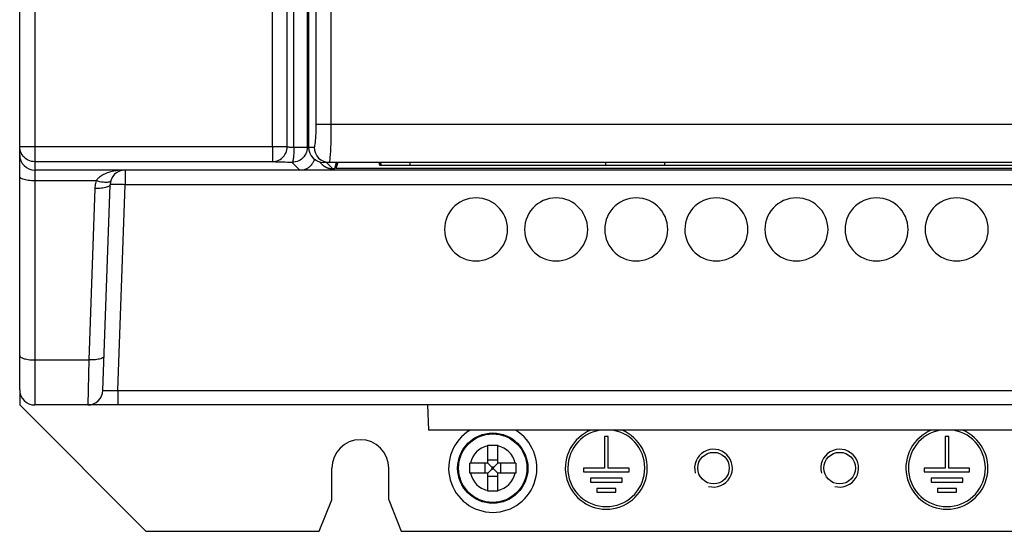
# Model space of a CAD drawing. Extents: x -841 to -216, y -127 to 601.
# Tile 24 of 201: x -624 to -546, y 112 to 152. Entities that reach past the tile are written whole.
import ezdxf

# ---------------------------------------------------------------- set-up
doc = ezdxf.new("R2010")
doc.units = 0
doc.header["$LTSCALE"] = 23.1
doc.layers.add('HEATSINK_AM_0', color=7, linetype='CONTINUOUS')

msp = doc.modelspace()

# ---------------------------------------------------------------- linework, layer by layer
at = {"layer": 'HEATSINK_AM_0', "color": 7}
for p, q in [((-622.92, 331.899), (-622.92, 121.899)), ((-624.12, 123.099), (-624.12, 330.699)), ((-604.09, 142.357), (-604.09, 330.699)), ((-602.907, 142.357), (-602.907, 330.699)), ((-602.385, 142.305), (-602.385, 226.745)), ((-601.326, 226.705), (-601.326, 142.305)), ((-601.219, 189.765), (-601.22, 142.299)), ((-601.214, 142.299), (-601.214, 189.763)), ((-600.614, 144.099), (-600.614, 185.578)), ((-599.418, 144.099), (-599.418, 185.578)), ((-513.021, 144.099), (-600.614, 144.099)), ((-624.12, 142.357), (-602.907, 142.357)), ((-604.09, 142.357), (-604.09, 141.157)), ((-602.385, 142.305), (-601.326, 142.305)), ((-601.209, 142.188), (-601.326, 142.305)), ((-601.22, 142.299), (-600.771, 142.299)), ((-601.22, 142.299), (-601.197, 142.065)), ((-604.09, 141.157), (-622.92, 141.157)), ((-505.32, 140.499), (-622.92, 140.499)), ((-615.761, 140.499), (-615.761, 139.341)), ((-602.525, 141.105), (-601.919, 140.499)), ((-600.366, 141.156), (-600.172, 140.963)), ((-600.252, 141.122), (-600.019, 141.099)), ((-512.42, 141.099), (-600.02, 141.099)), ((-599.322, 140.61), (-599.811, 141.099)), ((-599.322, 140.61), (-599.131, 140.61)), ((-599.131, 140.61), (-599.008, 141.099)), ((-599.02, 140.61), (-598.904, 141.073)), ((-599.02, 140.61), (-599.02, 141.054)), ((-513.42, 140.61), (-599.02, 140.61)), ((-595.559, 140.854), (-595.614, 141.076)), ((-595.559, 140.854), (-595.559, 141.099)), ((-516.881, 140.854), (-595.559, 140.854)), ((-595.52, 141.099), (-595.459, 140.855)), ((-593.19, 140.855), (-595.459, 140.855)), ((-593.19, 141.099), (-593.19, 140.855)), ((-577.65, 140.855), (-577.65, 141.099)), ((-573.01, 140.855), (-577.65, 140.855)), ((-573.01, 141.099), (-573.01, 140.855)), ((-618.06, 139.644), (-622.92, 139.644)), ((-618.159, 139.039), (-618.633, 125.465)), ((-617.529, 123.057), (-616.96, 139.341)), ((-616.33, 123.057), (-615.761, 139.341)), ((-512.479, 139.341), (-615.761, 139.341)), ((-622.92, 125.465), (-618.633, 125.465)), ((-618.633, 125.465), (-618.728, 121.899)), ((-624.12, 123.099), (-624.12, 121.899)), ((-616.33, 123.057), (-511.91, 123.057)), ((-616.33, 123.057), (-616.33, 121.899)), ((-624.12, 121.899), (-614.12, 111.899)), ((-505.32, 121.899), (-622.92, 121.899)), ((-591.795, 121.899), (-591.725, 119.899)), ((-539.715, 119.899), (-591.725, 119.899)), ((-587.02, 117.299), (-587.02, 118.718)), ((-586.22, 117.299), (-586.22, 118.718)), ((-577.47, 119.399), (-577.77, 119.399)), ((-577.77, 119.399), (-577.77, 116.899)), ((-577.47, 116.899), (-577.47, 119.399)), ((-550.47, 119.399), (-550.77, 119.399)), ((-550.77, 119.399), (-550.77, 116.899)), ((-550.47, 116.899), (-550.47, 119.399)), ((-588.44, 116.835), (-588.44, 117.095)), ((-587.02, 117.299), (-588.439, 117.299)), ((-587.254, 117.299), (-587.254, 116.499)), ((-586.22, 117.534), (-587.02, 117.534)), ((-586.966, 117.245), (-587.02, 117.299)), ((-586.744, 117.024), (-586.966, 117.245)), ((-586.495, 117.024), (-586.274, 117.246)), ((-586.274, 117.246), (-586.22, 117.299)), ((-584.801, 117.299), (-586.22, 117.299)), ((-585.985, 116.499), (-585.985, 117.299)), ((-584.801, 117.299), (-584.8, 117.162)), ((-584.8, 117.162), (-584.8, 116.964)), ((-599.37, 114.399), (-599.37, 116.899)), ((-594.87, 114.399), (-594.87, 116.899)), ((-588.44, 116.637), (-588.44, 116.835)), ((-588.439, 116.499), (-588.44, 116.637)), ((-587.02, 116.499), (-588.439, 116.499)), ((-586.966, 116.553), (-587.02, 116.499)), ((-587.02, 115.08), (-587.02, 116.499)), ((-586.745, 116.775), (-586.966, 116.553)), ((-586.688, 116.831), (-586.745, 116.775)), ((-586.688, 116.968), (-586.744, 117.024)), ((-586.551, 116.968), (-586.688, 116.968)), ((-586.688, 116.968), (-586.688, 116.831)), ((-586.688, 116.831), (-586.551, 116.831)), ((-586.551, 116.968), (-586.495, 117.024)), ((-586.551, 116.831), (-586.551, 116.968)), ((-586.551, 116.831), (-586.495, 116.775)), ((-586.495, 116.775), (-586.274, 116.553)), ((-586.274, 116.553), (-586.22, 116.499)), ((-584.801, 116.499), (-586.22, 116.499)), ((-586.22, 115.08), (-586.22, 116.499)), ((-584.8, 116.964), (-584.8, 116.704)), ((-577.77, 116.899), (-579.42, 116.899)), ((-579.42, 116.899), (-579.42, 116.599)), ((-579.42, 116.599), (-575.82, 116.599)), ((-575.82, 116.899), (-577.47, 116.899)), ((-575.82, 116.599), (-575.82, 116.899)), ((-550.77, 116.899), (-552.42, 116.899)), ((-552.42, 116.899), (-552.42, 116.599)), ((-552.42, 116.599), (-548.82, 116.599)), ((-548.82, 116.899), (-550.47, 116.899)), ((-548.82, 116.599), (-548.82, 116.899)), ((-587.02, 116.265), (-586.22, 116.265)), ((-576.37, 116.099), (-578.87, 116.099)), ((-578.87, 116.099), (-578.87, 115.799)), ((-578.87, 115.799), (-576.37, 115.799)), ((-576.37, 115.799), (-576.37, 116.099)), ((-549.37, 116.099), (-551.87, 116.099)), ((-551.87, 116.099), (-551.87, 115.799)), ((-551.87, 115.799), (-549.37, 115.799)), ((-549.37, 115.799), (-549.37, 116.099)), ((-576.87, 115.299), (-578.37, 115.299)), ((-578.37, 115.299), (-578.37, 114.999)), ((-578.37, 114.999), (-576.87, 114.999)), ((-576.87, 114.999), (-576.87, 115.299)), ((-549.87, 115.299), (-551.37, 115.299)), ((-551.37, 115.299), (-551.37, 114.999)), ((-551.37, 114.999), (-549.87, 114.999)), ((-549.87, 114.999), (-549.87, 115.299)), ((-600.37, 111.899), (-599.37, 114.399)), ((-594.87, 114.399), (-593.87, 111.899)), ((-614.12, 111.899), (-600.37, 111.899)), ((-593.87, 111.899), (-534.37, 111.899))]:
    msp.add_line(p, q, dxfattribs=at)
for points in [[(-600.771, 142.299), (-600.75, 142.316), (-600.73, 142.362), (-600.711, 142.438), (-600.692, 142.542), (-600.675, 142.673), (-600.66, 142.828), (-600.646, 143.005), (-600.635, 143.201), (-600.626, 143.411), (-600.619, 143.634), (-600.615, 143.862), (-600.614, 144.099)], [(-599.576, 141.099), (-599.555, 141.126), (-599.535, 141.204), (-599.515, 141.331), (-599.497, 141.504), (-599.48, 141.723), (-599.464, 141.981), (-599.451, 142.276), (-599.439, 142.602), (-599.43, 142.953), (-599.424, 143.323), (-599.42, 143.708), (-599.418, 144.099)], [(-622.92, 141.157), (-623.054, 141.165), (-623.187, 141.187), (-623.316, 141.225), (-623.44, 141.276), (-623.558, 141.341), (-623.668, 141.419), (-623.768, 141.509), (-623.858, 141.609), (-623.936, 141.718), (-624.001, 141.836), (-624.052, 141.96), (-624.09, 142.09), (-624.112, 142.222), (-624.12, 142.357)], [(-604.09, 141.157), (-603.958, 141.166), (-603.827, 141.189), (-603.7, 141.227), (-603.578, 141.278), (-603.462, 141.344), (-603.354, 141.422), (-603.256, 141.511), (-603.167, 141.611), (-603.091, 141.72), (-603.026, 141.838), (-602.975, 141.961), (-602.938, 142.09), (-602.915, 142.222), (-602.907, 142.357)], [(-602.907, 142.357), (-602.889, 142.349), (-602.862, 142.341), (-602.825, 142.334), (-602.78, 142.328), (-602.728, 142.322), (-602.668, 142.317), (-602.603, 142.312), (-602.533, 142.309), (-602.46, 142.306), (-602.385, 142.305)], [(-602.385, 142.305), (-602.386, 142.173), (-602.389, 142.043), (-602.394, 141.916), (-602.4, 141.794), (-602.408, 141.679), (-602.417, 141.57), (-602.428, 141.471), (-602.439, 141.382), (-602.452, 141.303), (-602.465, 141.237), (-602.479, 141.183), (-602.494, 141.143), (-602.509, 141.117), (-602.525, 141.105)], [(-601.326, 142.305), (-601.333, 142.17), (-601.356, 142.038), (-601.393, 141.909), (-601.445, 141.785), (-601.51, 141.667), (-601.588, 141.557), (-601.677, 141.457), (-601.778, 141.368), (-601.887, 141.29), (-602.005, 141.225), (-602.129, 141.173), (-602.258, 141.136), (-602.391, 141.113), (-602.525, 141.105)], [(-601.214, 142.299), (-601.191, 142.065), (-601.123, 141.84), (-601.013, 141.633), (-600.864, 141.451), (-600.683, 141.302), (-600.476, 141.191), (-600.252, 141.122)], [(-601.197, 142.065), (-601.128, 141.84), (-601.017, 141.632), (-600.868, 141.451), (-600.686, 141.301), (-600.479, 141.191), (-600.254, 141.122), (-600.019, 141.099)], [(-600.771, 142.299), (-600.748, 142.065), (-600.68, 141.84), (-600.57, 141.633), (-600.421, 141.451), (-600.24, 141.302), (-600.033, 141.191), (-599.809, 141.122), (-599.576, 141.099)], [(-600.765, 141.366), (-600.768, 141.352), (-600.787, 141.294), (-600.808, 141.237), (-600.832, 141.179), (-600.859, 141.122)], [(-615.761, 140.499), (-615.963, 140.495), (-616.153, 140.483), (-616.331, 140.465), (-616.497, 140.442), (-616.652, 140.414), (-616.796, 140.382), (-616.932, 140.347), (-617.058, 140.309), (-617.175, 140.269), (-617.284, 140.227), (-617.386, 140.182), (-617.479, 140.137), (-617.566, 140.09), (-617.645, 140.042), (-617.718, 139.994), (-617.785, 139.944), (-617.845, 139.895), (-617.899, 139.844), (-617.947, 139.794), (-617.99, 139.744), (-618.028, 139.694), (-618.06, 139.644)], [(-602.525, 141.105), (-602.715, 141.106), (-602.899, 141.108), (-603.077, 141.111), (-603.247, 141.114), (-603.407, 141.118), (-603.554, 141.122), (-603.686, 141.127), (-603.804, 141.132), (-603.904, 141.138), (-603.985, 141.144), (-604.047, 141.151), (-604.09, 141.157)], [(-600.859, 141.122), (-600.891, 141.065), (-600.925, 141.008), (-600.964, 140.952), (-601.005, 140.898), (-601.049, 140.848), (-601.093, 140.802), (-601.136, 140.761), (-601.179, 140.724), (-601.218, 140.693), (-601.256, 140.665), (-601.292, 140.641), (-601.325, 140.62), (-601.357, 140.601), (-601.386, 140.585), (-601.414, 140.571), (-601.44, 140.558), (-601.463, 140.547), (-601.484, 140.538), (-601.504, 140.529), (-601.52, 140.522), (-601.534, 140.517), (-601.546, 140.512), (-601.555, 140.508), (-601.562, 140.505), (-601.566, 140.502), (-601.567, 140.501), (-601.566, 140.5), (-601.563, 140.499)], [(-622.92, 139.644), (-623.054, 139.646), (-623.187, 139.652), (-623.316, 139.663), (-623.44, 139.678), (-623.558, 139.696), (-623.668, 139.719), (-623.768, 139.744), (-623.858, 139.773), (-623.936, 139.805), (-624.001, 139.839), (-624.052, 139.874), (-624.09, 139.911), (-624.112, 139.949), (-624.12, 139.988)], [(-618.06, 139.644), (-618.087, 139.545), (-618.11, 139.445), (-618.129, 139.344), (-618.144, 139.243), (-618.154, 139.141), (-618.159, 139.039)], [(-616.96, 139.341), (-616.969, 139.303), (-616.993, 139.266), (-617.031, 139.23), (-617.083, 139.197), (-617.148, 139.166), (-617.226, 139.137), (-617.316, 139.111), (-617.416, 139.089), (-617.525, 139.071), (-617.642, 139.056), (-617.765, 139.045), (-617.894, 139.039), (-618.026, 139.037), (-618.159, 139.039)], [(-616.91, 139.644), (-616.931, 139.607), (-616.969, 139.576), (-617.024, 139.552), (-617.094, 139.534), (-617.18, 139.523), (-617.279, 139.52), (-617.39, 139.523), (-617.511, 139.534), (-617.64, 139.552), (-617.777, 139.576), (-617.918, 139.607), (-618.06, 139.644)], [(-615.761, 139.341), (-615.895, 139.346), (-616.028, 139.349), (-616.157, 139.353), (-616.281, 139.355), (-616.399, 139.357), (-616.508, 139.358), (-616.608, 139.358), (-616.698, 139.358), (-616.776, 139.357), (-616.841, 139.355), (-616.893, 139.353), (-616.93, 139.349), (-616.953, 139.346), (-616.96, 139.341)], [(-587.945, 138.299), (-588.208, 138.285), (-588.465, 138.244), (-588.718, 138.176), (-588.963, 138.082), (-589.197, 137.963), (-589.416, 137.82), (-589.618, 137.656), (-589.802, 137.472), (-589.967, 137.269), (-590.11, 137.049), (-590.229, 136.815), (-590.323, 136.571), (-590.39, 136.319), (-590.431, 136.061), (-590.445, 135.801), (-590.432, 135.541), (-590.391, 135.284), (-590.324, 135.032), (-590.231, 134.788), (-590.113, 134.555), (-589.971, 134.336), (-589.808, 134.132), (-589.624, 133.947), (-589.422, 133.783), (-589.202, 133.639), (-588.968, 133.519), (-588.722, 133.424), (-588.468, 133.355), (-588.209, 133.313), (-587.945, 133.299)], [(-587.945, 133.299), (-587.682, 133.313), (-587.425, 133.354), (-587.171, 133.422), (-586.926, 133.516), (-586.693, 133.636), (-586.474, 133.778), (-586.271, 133.942), (-586.087, 134.126), (-585.923, 134.33), (-585.78, 134.55), (-585.661, 134.783), (-585.567, 135.027), (-585.499, 135.28), (-585.458, 135.537), (-585.445, 135.798), (-585.458, 136.058), (-585.499, 136.315), (-585.565, 136.567), (-585.658, 136.81), (-585.776, 137.043), (-585.918, 137.263), (-586.082, 137.466), (-586.266, 137.651), (-586.468, 137.816), (-586.687, 137.959), (-586.921, 138.08), (-587.167, 138.175), (-587.422, 138.244), (-587.681, 138.285), (-587.945, 138.299)], [(-581.595, 138.299), (-581.858, 138.285), (-582.115, 138.244), (-582.368, 138.176), (-582.613, 138.082), (-582.847, 137.963), (-583.066, 137.82), (-583.268, 137.656), (-583.452, 137.472), (-583.617, 137.269), (-583.76, 137.049), (-583.879, 136.815), (-583.973, 136.571), (-584.04, 136.319), (-584.081, 136.061), (-584.095, 135.801), (-584.082, 135.541), (-584.041, 135.284), (-583.974, 135.032), (-583.881, 134.788), (-583.763, 134.555), (-583.621, 134.336), (-583.458, 134.132), (-583.274, 133.947), (-583.072, 133.783), (-582.852, 133.639), (-582.618, 133.519), (-582.372, 133.424), (-582.118, 133.355), (-581.859, 133.313), (-581.595, 133.299)], [(-581.595, 133.299), (-581.332, 133.313), (-581.075, 133.354), (-580.821, 133.422), (-580.576, 133.516), (-580.343, 133.636), (-580.124, 133.778), (-579.921, 133.942), (-579.737, 134.126), (-579.573, 134.33), (-579.43, 134.55), (-579.311, 134.783), (-579.217, 135.027), (-579.149, 135.28), (-579.108, 135.537), (-579.095, 135.798), (-579.108, 136.058), (-579.149, 136.315), (-579.215, 136.567), (-579.308, 136.81), (-579.426, 137.043), (-579.568, 137.263), (-579.732, 137.466), (-579.916, 137.651), (-580.118, 137.816), (-580.337, 137.959), (-580.571, 138.08), (-580.817, 138.175), (-581.072, 138.244), (-581.331, 138.285), (-581.595, 138.299)], [(-575.245, 138.299), (-575.508, 138.285), (-575.765, 138.244), (-576.018, 138.176), (-576.263, 138.082), (-576.497, 137.963), (-576.716, 137.82), (-576.918, 137.656), (-577.102, 137.472), (-577.267, 137.269), (-577.41, 137.049), (-577.529, 136.815), (-577.623, 136.571), (-577.69, 136.319), (-577.731, 136.061), (-577.745, 135.801), (-577.732, 135.541), (-577.691, 135.284), (-577.624, 135.032), (-577.531, 134.788), (-577.413, 134.555), (-577.271, 134.336), (-577.108, 134.132), (-576.924, 133.947), (-576.722, 133.783), (-576.502, 133.639), (-576.268, 133.519), (-576.022, 133.424), (-575.768, 133.355), (-575.509, 133.313), (-575.245, 133.299)], [(-575.245, 133.299), (-574.982, 133.313), (-574.725, 133.354), (-574.471, 133.422), (-574.226, 133.516), (-573.993, 133.636), (-573.774, 133.778), (-573.571, 133.942), (-573.387, 134.126), (-573.223, 134.33), (-573.08, 134.55), (-572.961, 134.783), (-572.867, 135.027), (-572.799, 135.28), (-572.758, 135.537), (-572.745, 135.798), (-572.758, 136.058), (-572.799, 136.315), (-572.865, 136.567), (-572.958, 136.81), (-573.076, 137.043), (-573.218, 137.263), (-573.382, 137.466), (-573.566, 137.651), (-573.768, 137.816), (-573.987, 137.959), (-574.221, 138.08), (-574.467, 138.175), (-574.722, 138.244), (-574.981, 138.285), (-575.245, 138.299)], [(-568.895, 138.299), (-569.158, 138.285), (-569.415, 138.244), (-569.668, 138.176), (-569.913, 138.082), (-570.147, 137.963), (-570.366, 137.82), (-570.568, 137.656), (-570.752, 137.472), (-570.917, 137.269), (-571.06, 137.049), (-571.179, 136.815), (-571.273, 136.571), (-571.34, 136.319), (-571.381, 136.061), (-571.395, 135.801), (-571.382, 135.541), (-571.341, 135.284), (-571.274, 135.032), (-571.181, 134.788), (-571.063, 134.555), (-570.921, 134.336), (-570.758, 134.132), (-570.574, 133.947), (-570.372, 133.783), (-570.152, 133.639), (-569.918, 133.519), (-569.672, 133.424), (-569.418, 133.355), (-569.159, 133.313), (-568.895, 133.299)], [(-568.895, 133.299), (-568.632, 133.313), (-568.375, 133.354), (-568.121, 133.422), (-567.876, 133.516), (-567.643, 133.636), (-567.424, 133.778), (-567.221, 133.942), (-567.037, 134.126), (-566.873, 134.33), (-566.73, 134.55), (-566.611, 134.783), (-566.517, 135.027), (-566.449, 135.28), (-566.408, 135.537), (-566.395, 135.798), (-566.408, 136.058), (-566.449, 136.315), (-566.515, 136.567), (-566.608, 136.81), (-566.726, 137.043), (-566.868, 137.263), (-567.032, 137.466), (-567.216, 137.651), (-567.418, 137.816), (-567.637, 137.959), (-567.871, 138.08), (-568.117, 138.175), (-568.372, 138.244), (-568.631, 138.285), (-568.895, 138.299)], [(-562.545, 138.299), (-562.808, 138.285), (-563.065, 138.244), (-563.318, 138.176), (-563.563, 138.082), (-563.797, 137.963), (-564.016, 137.82), (-564.218, 137.656), (-564.402, 137.472), (-564.567, 137.269), (-564.71, 137.049), (-564.829, 136.815), (-564.923, 136.571), (-564.99, 136.319), (-565.031, 136.061), (-565.045, 135.801), (-565.032, 135.541), (-564.991, 135.284), (-564.924, 135.032), (-564.831, 134.788), (-564.713, 134.555), (-564.571, 134.336), (-564.408, 134.132), (-564.224, 133.947), (-564.022, 133.783), (-563.802, 133.639), (-563.568, 133.519), (-563.322, 133.424), (-563.068, 133.355), (-562.809, 133.313), (-562.545, 133.299)], [(-562.545, 133.299), (-562.282, 133.313), (-562.025, 133.354), (-561.771, 133.422), (-561.526, 133.516), (-561.293, 133.636), (-561.074, 133.778), (-560.871, 133.942), (-560.687, 134.126), (-560.523, 134.33), (-560.38, 134.55), (-560.261, 134.783), (-560.167, 135.027), (-560.099, 135.28), (-560.058, 135.537), (-560.045, 135.798), (-560.058, 136.058), (-560.099, 136.315), (-560.165, 136.567), (-560.258, 136.81), (-560.376, 137.043), (-560.518, 137.263), (-560.682, 137.466), (-560.866, 137.651), (-561.068, 137.816), (-561.287, 137.959), (-561.521, 138.08), (-561.767, 138.175), (-562.022, 138.244), (-562.281, 138.285), (-562.545, 138.299)], [(-556.195, 138.299), (-556.458, 138.285), (-556.715, 138.244), (-556.968, 138.176), (-557.213, 138.082), (-557.447, 137.963), (-557.666, 137.82), (-557.868, 137.656), (-558.052, 137.472), (-558.217, 137.269), (-558.36, 137.049), (-558.479, 136.815), (-558.573, 136.571), (-558.64, 136.319), (-558.681, 136.061), (-558.695, 135.801), (-558.682, 135.541), (-558.641, 135.284), (-558.574, 135.032), (-558.481, 134.788), (-558.363, 134.555), (-558.221, 134.336), (-558.058, 134.132), (-557.874, 133.947), (-557.672, 133.783), (-557.452, 133.639), (-557.218, 133.519), (-556.972, 133.424), (-556.718, 133.355), (-556.459, 133.313), (-556.195, 133.299)], [(-556.195, 133.299), (-555.932, 133.313), (-555.675, 133.354), (-555.421, 133.422), (-555.176, 133.516), (-554.943, 133.636), (-554.724, 133.778), (-554.521, 133.942), (-554.337, 134.126), (-554.173, 134.33), (-554.03, 134.55), (-553.911, 134.783), (-553.817, 135.027), (-553.749, 135.28), (-553.708, 135.537), (-553.695, 135.798), (-553.708, 136.058), (-553.749, 136.315), (-553.815, 136.567), (-553.908, 136.81), (-554.026, 137.043), (-554.168, 137.263), (-554.332, 137.466), (-554.516, 137.651), (-554.718, 137.816), (-554.937, 137.959), (-555.171, 138.08), (-555.417, 138.175), (-555.672, 138.244), (-555.931, 138.285), (-556.195, 138.299)], [(-549.845, 138.299), (-550.108, 138.285), (-550.365, 138.244), (-550.618, 138.176), (-550.863, 138.082), (-551.097, 137.963), (-551.316, 137.82), (-551.518, 137.656), (-551.702, 137.472), (-551.867, 137.269), (-552.01, 137.049), (-552.129, 136.815), (-552.223, 136.571), (-552.29, 136.319), (-552.331, 136.061), (-552.345, 135.801), (-552.332, 135.541), (-552.291, 135.284), (-552.224, 135.032), (-552.131, 134.788), (-552.013, 134.555), (-551.871, 134.336), (-551.708, 134.132), (-551.524, 133.947), (-551.322, 133.783), (-551.102, 133.639), (-550.868, 133.519), (-550.622, 133.424), (-550.368, 133.355), (-550.109, 133.313), (-549.845, 133.299)], [(-549.845, 133.299), (-549.582, 133.313), (-549.325, 133.354), (-549.071, 133.422), (-548.826, 133.516), (-548.593, 133.636), (-548.374, 133.778), (-548.171, 133.942), (-547.987, 134.126), (-547.823, 134.33), (-547.68, 134.55), (-547.561, 134.783), (-547.467, 135.027), (-547.399, 135.28), (-547.358, 135.537), (-547.345, 135.798), (-547.358, 136.058), (-547.399, 136.315), (-547.465, 136.567), (-547.558, 136.81), (-547.676, 137.043), (-547.818, 137.263), (-547.982, 137.466), (-548.166, 137.651), (-548.368, 137.816), (-548.587, 137.959), (-548.821, 138.08), (-549.067, 138.175), (-549.322, 138.244), (-549.581, 138.285), (-549.845, 138.299)], [(-624.12, 125.809), (-624.112, 125.77), (-624.09, 125.732), (-624.052, 125.695), (-624.001, 125.66), (-623.936, 125.626), (-623.858, 125.594), (-623.768, 125.565), (-623.668, 125.54), (-623.558, 125.517), (-623.44, 125.499), (-623.316, 125.484), (-623.187, 125.473), (-623.054, 125.467), (-622.92, 125.465)], [(-617.434, 125.767), (-617.443, 125.729), (-617.467, 125.692), (-617.505, 125.656), (-617.557, 125.623), (-617.622, 125.591), (-617.7, 125.563), (-617.79, 125.537), (-617.89, 125.515), (-617.999, 125.496), (-618.116, 125.482), (-618.24, 125.471), (-618.368, 125.465), (-618.5, 125.463), (-618.633, 125.465)], [(-617.529, 123.057), (-617.522, 123.053), (-617.499, 123.05), (-617.462, 123.047), (-617.411, 123.045), (-617.347, 123.043), (-617.269, 123.042), (-617.18, 123.042), (-617.079, 123.042), (-616.97, 123.043), (-616.852, 123.045), (-616.727, 123.047), (-616.598, 123.049), (-616.465, 123.053), (-616.33, 123.057)], [(-587.02, 118.718), (-586.883, 118.719), (-586.75, 118.719), (-586.62, 118.719), (-586.49, 118.719), (-586.356, 118.719), (-586.22, 118.718)], [(-588.44, 117.095), (-588.439, 117.23), (-588.439, 117.299)], [(-584.8, 116.704), (-584.8, 116.568), (-584.801, 116.499)], [(-586.22, 115.08), (-586.356, 115.08), (-586.49, 115.079), (-586.62, 115.079), (-586.75, 115.079), (-586.883, 115.08), (-587.02, 115.08)]]:
    msp.add_lwpolyline(points, dxfattribs=at)
msp.add_polyline3d([(-600.172, 140.963, 0), (-600.167, 140.957, 0), (-600.162, 140.952, 0), (-600.156, 140.947, 0), (-600.151, 140.942, 0), (-600.146, 140.937, 0), (-600.14, 140.932, 0), (-600.135, 140.927, 0), (-600.129, 140.922, 0), (-600.124, 140.917, 0), (-600.118, 140.912, 0), (-600.113, 140.907, 0), (-600.107, 140.902, 0), (-600.102, 140.898, 0), (-600.096, 140.893, 0), (-600.09, 140.888, 0), (-600.085, 140.883, 0), (-600.079, 140.879, 0), (-600.073, 140.874, 0), (-600.068, 140.869, 0), (-600.062, 140.865, 0), (-600.056, 140.86, 0), (-600.05, 140.856, 0), (-600.044, 140.851, 0), (-600.038, 140.847, 0), (-600.032, 140.843, 0), (-600.026, 140.838, 0), (-600.02, 140.834, 0), (-600.014, 140.83, 0), (-600.008, 140.826, 0), (-600.002, 140.821, 0), (-599.996, 140.817, 0), (-599.99, 140.813, 0), (-599.984, 140.809, 0), (-599.978, 140.805, 0), (-599.971, 140.801, 0), (-599.965, 140.797, 0), (-599.959, 140.793, 0), (-599.953, 140.789, 0), (-599.946, 140.785, 0), (-599.94, 140.782, 0), (-599.934, 140.778, 0), (-599.927, 140.774, 0), (-599.921, 140.77, 0), (-599.915, 140.767, 0), (-599.908, 140.763, 0), (-599.902, 140.759, 0), (-599.895, 140.756, 0), (-599.889, 140.752, 0), (-599.882, 140.749, 0), (-599.876, 140.746, 0), (-599.869, 140.742, 0), (-599.863, 140.739, 0), (-599.856, 140.736, 0), (-599.849, 140.732, 0), (-599.843, 140.729, 0), (-599.836, 140.726, 0), (-599.829, 140.723, 0), (-599.823, 140.72, 0), (-599.816, 140.717, 0), (-599.809, 140.714, 0), (-599.803, 140.711, 0), (-599.796, 140.708, 0), (-599.789, 140.705, 0), (-599.782, 140.702, 0), (-599.775, 140.699, 0), (-599.768, 140.696, 0), (-599.762, 140.694, 0), (-599.755, 140.691, 0), (-599.748, 140.688, 0), (-599.741, 140.686, 0), (-599.734, 140.683, 0), (-599.727, 140.681, 0), (-599.72, 140.678, 0), (-599.713, 140.676, 0), (-599.706, 140.673, 0), (-599.699, 140.671, 0), (-599.692, 140.669, 0), (-599.685, 140.667, 0), (-599.678, 140.664, 0), (-599.671, 140.662, 0), (-599.664, 140.66, 0), (-599.657, 140.658, 0), (-599.65, 140.656, 0), (-599.643, 140.654, 0), (-599.636, 140.652, 0), (-599.629, 140.65, 0), (-599.621, 140.648, 0), (-599.614, 140.646, 0), (-599.607, 140.645, 0), (-599.6, 140.643, 0), (-599.593, 140.641, 0), (-599.586, 140.64, 0), (-599.578, 140.638, 0), (-599.571, 140.636, 0), (-599.564, 140.635, 0), (-599.557, 140.634, 0), (-599.549, 140.632, 0), (-599.542, 140.631, 0), (-599.535, 140.629, 0), (-599.528, 140.628, 0), (-599.52, 140.627, 0), (-599.513, 140.626, 0), (-599.506, 140.625, 0), (-599.499, 140.623, 0), (-599.491, 140.622, 0), (-599.484, 140.621, 0), (-599.477, 140.62, 0), (-599.469, 140.619, 0), (-599.462, 140.619, 0), (-599.455, 140.618, 0), (-599.447, 140.617, 0), (-599.44, 140.616, 0), (-599.433, 140.616, 0), (-599.425, 140.615, 0), (-599.418, 140.614, 0), (-599.411, 140.614, 0), (-599.403, 140.613, 0), (-599.396, 140.613, 0), (-599.389, 140.612, 0), (-599.381, 140.612, 0), (-599.374, 140.612, 0), (-599.366, 140.611, 0), (-599.359, 140.611, 0), (-599.352, 140.611, 0), (-599.344, 140.611, 0), (-599.337, 140.611, 0), (-599.33, 140.61, 0), (-599.322, 140.61, 0)], dxfattribs=at)
for centre, radius in [((-586.62, 116.899), 2.782), ((-586.62, 116.899), 2.781), ((-586.62, 116.899), 2.714), ((-569.12, 116.899), 1.25), ((-559.12, 116.899), 1.25)]:
    msp.add_circle(centre, radius, dxfattribs=at)
for centre, radius, start, end in [((-622.92, 141.699), 1.2, 180, 270), ((-615.761, 139.299), 1.2, 90, 177.99988), ((-622.92, 123.099), 1.2, 180, 270), ((-618.728, 123.099), 1.2, 270.00009, 357.99937), ((-586.62, 116.899), 3.5, 120.95411, 59.04589), ((-577.62, 116.899), 3.25, 112.15097, 67.84903), ((-577.62, 116.899), 3.05, 99.96155, 80.03845), ((-550.62, 116.899), 3.25, 112.15097, 67.84903), ((-550.62, 116.899), 3.05, 99.96155, 80.03845), ((-597.12, 116.899), 2.25, 0, 180), ((-586.62, 116.899), 1.818, 102.71159, 167.28841), ((-586.62, 116.899), 1.818, 12.71159, 77.28841), ((-569.12, 116.899), 1.5, 255, 195), ((-559.12, 116.899), 1.5, 255, 195), ((-586.62, 116.899), 1.818, 192.71159, 257.28841), ((-586.62, 116.899), 1.818, 282.71159, 347.28841)]:
    msp.add_arc(centre, radius, start, end, dxfattribs=at)

doc.saveas('drawing.dxf')
